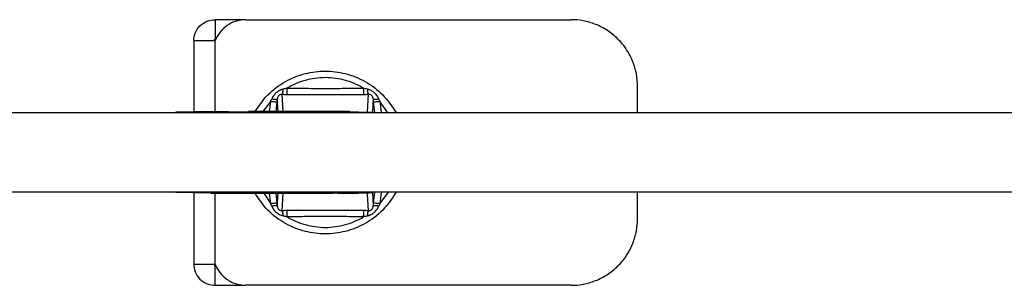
# Model space of a CAD drawing. Header units: millimetres. Extents: x 280 to 1260, y 186 to 1286.
# Tile 4 of 18: x 815 to 963, y 219 to 259. Entities that reach past the tile are written whole.
import ezdxf

# ---------------------------------------------------------------- set-up
doc = ezdxf.new("R2010")
doc.units = ezdxf.units.MM
doc.header["$LTSCALE"] = 10

msp = doc.modelspace()

# ---------------------------------------------------------------- linework, layer by layer
at = {"color": 7, "linetype": 'Continuous', "lineweight": 25}
for p, q in [((844.61, 258.52), (844.61, 255.52)), ((849.27, 258.52), (844.61, 258.52)), ((849.27, 258.52), (898.21, 258.52)), ((841.41, 255.32), (841.41, 244.55)), ((844.61, 244.67), (844.61, 255.32)), ((908.21, 244.52), (908.21, 248.52)), ((853, 246.24), (851.8, 244.67)), ((852.81, 244.67), (853, 246.24)), ((853.94, 246.16), (853.75, 244.67)), ((854.1, 244.67), (853.99, 246.59)), ((854.88, 244.67), (854.73, 247.28)), ((867.69, 247.28), (867.53, 244.58)), ((868.43, 246.59), (868.31, 244.52)), ((868.43, 246.59), (868.49, 246.57)), ((868.68, 244.52), (868.48, 246.16)), ((869.42, 246.24), (869.63, 244.52)), ((870.57, 244.52), (869.42, 246.24)), ((843.98, 244.67), (838.71, 244.57)), ((843.98, 244.52), (843.98, 244.67)), ((849.34, 244.57), (843.98, 244.67)), ((859.54, 244.67), (849.65, 244.67)), ((734, 244.52), (1105.86, 244.52)), ((865.33, 244.56), (865.44, 244.52)), ((868.07, 244.52), (867.86, 244.55)), ((1105.88, 232.52), (734, 232.52)), ((843.98, 232.37), (838.71, 232.47)), ((841.41, 232.49), (841.41, 221.72)), ((843.98, 232.52), (843.98, 232.37)), ((843.98, 232.37), (849.34, 232.47)), ((843.98, 232.37), (859.32, 232.37)), ((844.61, 221.72), (844.61, 232.37)), ((851.95, 232.37), (853, 230.8)), ((853, 230.8), (852.81, 232.37)), ((853.75, 232.37), (853.94, 230.87)), ((853.99, 230.44), (854.1, 232.37)), ((854.73, 229.75), (854.88, 232.37)), ((863.1, 232.37), (863.83, 232.37)), ((865.64, 232.47), (865.33, 232.47)), ((865.81, 232.45), (866.14, 232.45)), ((868.31, 232.52), (868.43, 230.44)), ((868.48, 230.87), (868.68, 232.52)), ((869.42, 230.8), (870.73, 232.52)), ((908.21, 228.52), (908.21, 232.52)), ((853.99, 230.44), (853.93, 230.47)), ((844.61, 218.52), (844.61, 221.52)), ((844.61, 218.52), (849.27, 218.52)), ((898.21, 218.52), (849.27, 218.52))]:
    msp.add_line(p, q, dxfattribs=at)
at = {"color": 7, "linetype": 'Continuous', "lineweight": 25, "flags": 128}
msp.add_lwpolyline([(867.53, 232.45), (867.54, 232.23), (867.69, 229.75)], dxfattribs=at)
at = {"color": 7, "linetype": 'Continuous', "lineweight": 25}
for points, knots in [([(841.41, 255.32), (841.41, 255.69), (841.48, 256.1), (841.79, 256.89), (842.03, 257.27), (842.66, 257.89), (843.04, 258.14), (843.83, 258.45), (844.23, 258.52), (844.61, 258.52)], [0, 0, 0, 0, 0.25, 0.25, 0.5, 0.5, 0.75, 0.75, 1, 1, 1, 1]), ([(849.27, 258.52), (848.8, 258.52), (848.31, 258.45), (847.34, 258.16), (846.87, 257.93), (846.02, 257.35), (845.64, 256.99), (845.02, 256.19), (844.78, 255.76), (844.61, 255.32)], [0, 0, 0, 0, 0.25, 0.25, 0.5, 0.5, 0.75, 0.75, 1, 1, 1, 1]), ([(908.21, 248.52), (908.21, 249.11), (908.16, 249.72), (907.93, 250.96), (907.75, 251.58), (907.26, 252.81), (906.95, 253.42), (906.21, 254.56), (905.77, 255.1), (904.79, 256.08), (904.25, 256.51), (903.11, 257.26), (902.51, 257.57), (901.28, 258.06), (900.65, 258.24), (899.41, 258.47), (898.8, 258.52), (898.21, 258.52)], [0, 0, 0, 0, 0.125, 0.125, 0.25, 0.25, 0.375, 0.375, 0.5, 0.5, 0.625, 0.625, 0.75, 0.75, 0.875, 0.875, 1, 1, 1, 1]), ([(844.61, 255.32), (844.23, 255.32), (843.83, 255.32), (843.04, 255.32), (842.66, 255.32), (842.03, 255.32), (841.79, 255.32), (841.48, 255.32), (841.41, 255.32), (841.41, 255.32)], [0, 0, 0, 0, 0.25, 0.25, 0.5, 0.5, 0.75, 0.75, 1, 1, 1, 1]), ([(844.61, 255.52), (844.56, 255.52), (844.51, 255.5), (844.43, 255.42), (844.41, 255.36), (844.41, 255.32)], [0, 0, 0, 0, 0.5, 0.5, 1, 1, 1, 1]), ([(850.65, 244.67), (851.24, 245.54), (852.45, 247.35), (855.12, 249.31), (858.11, 250.51), (861.21, 250.89), (864.3, 250.51), (867.3, 249.31), (870.01, 247.31), (871.26, 245.45), (871.89, 244.52)], [0, 0, 0, 0, 0.122722, 0.253223, 0.379016, 0.496336, 0.613656, 0.739449, 0.86995, 1, 1, 1, 1]), ([(866.98, 248.2), (866.16, 248.69), (865.24, 249.1), (863.28, 249.65), (862.25, 249.79), (860.17, 249.79), (859.14, 249.65), (857.18, 249.1), (856.26, 248.69), (855.44, 248.2)], [0, 0, 0, 0, 0.25, 0.25, 0.5, 0.5, 0.75, 0.75, 1, 1, 1, 1]), ([(854.87, 248.06), (854.83, 248.05), (854.74, 248.03), (854.63, 247.99), (854.51, 247.95), (854.41, 247.9), (854.26, 247.82), (854.07, 247.71), (853.84, 247.54), (853.63, 247.34), (853.45, 247.11), (853.27, 246.86), (853.18, 246.67), (853.14, 246.58)], [0, 0, 0, 0, 0.054833, 0.107779, 0.158544, 0.206987, 0.253089, 0.372807, 0.489712, 0.610626, 0.737382, 0.861294, 1, 1, 1, 1]), ([(854.73, 247.28), (854.74, 247.3), (854.76, 247.32), (854.79, 247.41), (854.8, 247.47), (854.83, 247.61), (854.84, 247.69), (854.86, 247.87), (854.86, 247.97), (854.87, 248.06)], [0, 0, 0, 0, 0.25, 0.25, 0.5, 0.5, 0.75, 0.75, 1, 1, 1, 1]), ([(855.44, 248.2), (855.44, 248.1), (855.43, 247.99), (855.43, 247.78), (855.43, 247.68), (855.42, 247.5), (855.42, 247.43), (855.41, 247.32), (855.4, 247.29), (855.4, 247.27)], [0, 0, 0, 0, 0.25, 0.25, 0.5, 0.5, 0.75, 0.75, 1, 1, 1, 1]), ([(855.44, 248.2), (855.93, 248.2), (856.89, 248.19), (858.81, 248.18), (861.21, 248.17), (863.61, 248.18), (865.53, 248.19), (866.49, 248.2), (866.98, 248.2)], [0, 0, 0, 0, 0.127703, 0.250124, 0.5, 0.749875, 0.872297, 1, 1, 1, 1]), ([(867.02, 247.27), (867.02, 247.29), (867.01, 247.32), (867, 247.43), (867, 247.5), (866.99, 247.68), (866.99, 247.78), (866.99, 247.99), (866.98, 248.1), (866.98, 248.2)], [0, 0, 0, 0, 0.25, 0.25, 0.5, 0.5, 0.75, 0.75, 1, 1, 1, 1]), ([(867.55, 248.06), (867.56, 247.97), (867.56, 247.87), (867.58, 247.69), (867.59, 247.61), (867.62, 247.47), (867.63, 247.41), (867.66, 247.32), (867.68, 247.3), (867.69, 247.28)], [0, 0, 0, 0, 0.25, 0.25, 0.5, 0.5, 0.75, 0.75, 1, 1, 1, 1]), ([(869.28, 246.58), (869.27, 246.62), (869.23, 246.7), (869.17, 246.81), (869.11, 246.92), (869.04, 247.02), (868.94, 247.16), (868.79, 247.34), (868.58, 247.53), (868.35, 247.71), (868.11, 247.85), (867.85, 247.98), (867.65, 248.03), (867.55, 248.06)], [0, 0, 0, 0, 0.057185, 0.112218, 0.164918, 0.215169, 0.262901, 0.389182, 0.509679, 0.626334, 0.745778, 0.865986, 1, 1, 1, 1]), ([(853, 246.24), (853.02, 246.3), (853.07, 246.41), (853.11, 246.52), (853.14, 246.58)], [0, 0, 0, 0, 0.5156301, 1, 1, 1, 1]), ([(853, 246.24), (853.11, 246.23), (853.23, 246.21), (853.45, 246.19), (853.56, 246.18), (853.74, 246.16), (853.81, 246.16), (853.91, 246.16), (853.93, 246.16), (853.94, 246.16)], [0, 0, 0, 0, 0.25, 0.25, 0.5, 0.5, 0.75, 0.75, 1, 1, 1, 1]), ([(853.14, 246.58), (853.24, 246.57), (853.35, 246.56), (853.56, 246.55), (853.65, 246.54), (853.81, 246.55), (853.88, 246.55), (853.96, 246.57), (853.98, 246.58), (853.99, 246.59)], [0, 0, 0, 0, 0.25, 0.25, 0.5, 0.5, 0.75, 0.75, 1, 1, 1, 1]), ([(854.73, 247.28), (854.7, 247.28), (854.65, 247.28), (854.57, 247.27), (854.51, 247.26), (854.43, 247.24), (854.33, 247.19), (854.22, 247.1), (854.13, 247), (854.06, 246.87), (854.02, 246.76), (854, 246.66), (853.99, 246.61), (853.99, 246.59)], [0, 0, 0, 0, 0.077393, 0.144636, 0.200529, 0.244262, 0.361063, 0.475646, 0.588209, 0.72617, 0.861379, 0.939782, 1, 1, 1, 1]), ([(855.4, 247.27), (856.61, 247.27), (857.69, 247.26), (859.13, 247.26), (859.58, 247.26), (860.21, 247.26), (860.41, 247.26), (860.8, 247.25), (860.99, 247.25), (862.62, 247.25), (864.57, 247.26), (867.02, 247.27)], [0, 0, 0, 0, 0.25, 0.25, 0.375, 0.375, 0.4375, 0.4375, 0.5, 0.5, 1, 1, 1, 1]), ([(868.43, 246.59), (868.43, 246.61), (868.42, 246.66), (868.4, 246.76), (868.36, 246.87), (868.29, 247), (868.2, 247.1), (868.09, 247.19), (867.96, 247.25), (867.86, 247.27), (867.76, 247.28), (867.72, 247.28), (867.69, 247.28)], [0, 0, 0, 0, 0.060186, 0.138604, 0.27383, 0.411811, 0.524382, 0.638991, 0.755788, 0.875199, 0.924585, 1, 1, 1, 1]), ([(868.48, 246.16), (868.49, 246.16), (868.51, 246.16), (868.61, 246.16), (868.68, 246.16), (868.86, 246.18), (868.97, 246.19), (869.19, 246.21), (869.31, 246.23), (869.42, 246.24)], [0, 0, 0, 0, 0.25, 0.25, 0.5, 0.5, 0.75, 0.75, 1, 1, 1, 1]), ([(868.49, 246.57), (868.49, 246.56), (868.52, 246.55), (868.68, 246.54), (868.95, 246.55), (869.17, 246.57), (869.28, 246.58)], [0, 0, 0, 0, 0.045353, 0.370016, 0.694664, 1, 1, 1, 1]), ([(859.54, 244.67), (860.03, 244.66), (860.58, 244.65), (861.75, 244.63), (862.36, 244.62), (863.47, 244.61), (863.97, 244.6), (864.77, 244.59), (865.07, 244.59), (865.27, 244.59)], [0, 0, 0, 0, 0.25, 0.25, 0.5, 0.5, 0.75, 0.75, 1, 1, 1, 1]), ([(864.9, 244.67), (864.91, 244.67), (864.91, 244.67), (864.28, 244.67), (863.19, 244.67), (861.76, 244.67), (860.43, 244.67), (859.76, 244.67), (859.54, 244.67)], [0, 0, 0, 0, 0.1318849, 0.3168862, 0.5018875, 0.7021314, 0.9023754, 1, 1, 1, 1]), ([(864.97, 244.64), (865.14, 244.64), (865.85, 244.63), (866.82, 244.6), (867.78, 244.58), (868.25, 244.56), (868.23, 244.55), (867.71, 244.54), (866.75, 244.55), (865.8, 244.56), (865.33, 244.56)], [0, 0, 0, 0, 0.0402474, 0.1773556, 0.3144634, 0.4515709, 0.5886781, 0.7257852, 0.8628922, 1, 1, 1, 1]), ([(864.97, 244.62), (865.13, 244.62), (865.58, 244.6), (865.67, 244.59), (865.4, 244.59), (865.27, 244.59)], [0, 0, 0, 0, 0.220176, 0.624944, 1, 1, 1, 1]), ([(864.47, 244.57), (863.8, 244.57), (863.15, 244.57), (862.37, 244.57), (862.14, 244.57), (861.87, 244.57), (861.76, 244.57), (861.68, 244.57), (861.64, 244.57), (861.28, 244.57), (860.96, 244.57), (859.37, 244.57), (858.09, 244.57), (856.18, 244.57), (855.54, 244.57), (854.26, 244.57), (853.63, 244.57), (852.39, 244.57), (851.77, 244.57), (850.85, 244.57), (850.53, 244.57), (850.2, 244.57), (850.17, 244.57), (850.15, 244.57), (850.09, 244.57), (849.98, 244.57), (849.87, 244.57), (849.65, 244.57), (849.49, 244.57), (849.34, 244.57)], [0, 0, 0, 0, 0.125, 0.125, 0.15625, 0.171875, 0.179688, 0.179688, 0.1875, 0.1875, 0.25, 0.25, 0.5, 0.5, 0.625, 0.625, 0.75, 0.75, 0.875, 0.875, 0.9375, 0.941406, 0.941406, 0.945313, 0.945313, 0.953125, 0.96875, 0.96875, 1, 1, 1, 1]), ([(864.47, 244.57), (864.54, 244.57), (864.61, 244.57), (864.67, 244.52), (864.67, 244.52)], [0, 0, 0, 0, 0.956423, 1, 1, 1, 1]), ([(849.34, 232.47), (850.54, 232.47), (851.76, 232.47), (853.03, 232.46), (853.05, 232.46), (853.09, 232.46), (853.14, 232.46), (853.28, 232.46), (853.55, 232.46), (854.09, 232.46), (854.57, 232.46), (854.91, 232.46), (854.92, 232.46), (854.94, 232.46), (854.98, 232.46), (855.05, 232.46), (855.2, 232.46), (855.49, 232.46), (855.72, 232.46), (855.86, 232.46), (855.87, 232.46), (855.88, 232.46), (855.89, 232.46), (855.93, 232.46), (856, 232.46), (856.14, 232.46), (856.42, 232.46), (856.65, 232.46), (859.37, 232.46), (861.92, 232.46), (864.47, 232.46)], [0, 0, 0, 0, 0.25, 0.25, 0.253906, 0.253906, 0.257813, 0.265625, 0.28125, 0.3125, 0.375, 0.375, 0.376953, 0.376953, 0.378906, 0.382813, 0.390625, 0.40625, 0.4375, 0.4375, 0.438477, 0.438477, 0.439453, 0.441406, 0.445313, 0.453125, 0.46875, 0.5, 0.5, 1, 1, 1, 1]), ([(871.89, 232.52), (871.26, 231.59), (870.01, 229.72), (867.3, 227.73), (864.3, 226.52), (861.21, 226.14), (858.11, 226.52), (855.12, 227.73), (852.45, 229.68), (851.24, 231.49), (850.65, 232.37)], [0, 0, 0, 0, 0.13005, 0.260551, 0.386344, 0.503664, 0.620984, 0.746777, 0.877278, 1, 1, 1, 1]), ([(859.32, 232.37), (859.87, 232.38), (860.5, 232.39), (861.49, 232.4), (861.83, 232.41), (862.5, 232.42), (862.83, 232.42), (863.46, 232.43), (863.76, 232.44), (864.32, 232.44), (864.57, 232.45), (865.25, 232.45), (865.59, 232.45), (865.81, 232.45)], [0, 0, 0, 0, 0.25, 0.25, 0.375, 0.375, 0.5, 0.5, 0.625, 0.625, 0.75, 0.75, 1, 1, 1, 1]), ([(865.35, 232.42), (865.09, 232.41), (864.51, 232.4), (863.6, 232.38), (863.1, 232.37)], [0, 0, 0, 0, 0.458794, 1, 1, 1, 1]), ([(863.83, 232.37), (864.39, 232.38), (865.51, 232.4), (866.81, 232.43), (867.62, 232.45), (867.8, 232.46), (867.85, 232.46)], [0, 0, 0, 0, 0.301227, 0.602453, 0.903679, 1, 1, 1, 1]), ([(864.47, 232.46), (864.54, 232.47), (864.61, 232.47), (864.67, 232.52), (864.67, 232.52)], [0, 0, 0, 0, 0.956535, 1, 1, 1, 1]), ([(867.85, 232.46), (867.97, 232.47), (868.28, 232.48), (868.22, 232.49), (867.7, 232.49), (866.93, 232.49), (866.23, 232.48), (865.99, 232.48)], [0, 0, 0, 0, 0.162448, 0.401259, 0.64007, 0.878881, 1, 1, 1, 1]), ([(869.63, 232.52), (869.63, 232.51), (869.56, 231.94), (869.49, 231.37), (869.42, 230.8)], [0, 0, 0, 0, 0.0085657, 1, 1, 1, 1]), ([(853.94, 230.87), (853.93, 230.88), (853.91, 230.88), (853.81, 230.88), (853.74, 230.87), (853.56, 230.86), (853.45, 230.85), (853.23, 230.82), (853.11, 230.81), (853, 230.8)], [0, 0, 0, 0, 0.25, 0.25, 0.5, 0.5, 0.75, 0.75, 1, 1, 1, 1]), ([(853.14, 230.46), (853.11, 230.51), (853.07, 230.63), (853.02, 230.74), (853, 230.8)], [0, 0, 0, 0, 0.484486, 1, 1, 1, 1]), ([(853.93, 230.47), (853.93, 230.47), (853.9, 230.48), (853.74, 230.49), (853.47, 230.49), (853.25, 230.47), (853.14, 230.46)], [0, 0, 0, 0, 0.045353, 0.370016, 0.694664, 1, 1, 1, 1]), ([(853.14, 230.46), (853.15, 230.42), (853.19, 230.34), (853.25, 230.22), (853.31, 230.12), (853.38, 230.02), (853.48, 229.87), (853.63, 229.7), (853.84, 229.5), (854.07, 229.33), (854.31, 229.18), (854.57, 229.06), (854.77, 229), (854.87, 228.97)], [0, 0, 0, 0, 0.057185, 0.112218, 0.164918, 0.215169, 0.262901, 0.389182, 0.509679, 0.626334, 0.745778, 0.865986, 1, 1, 1, 1]), ([(853.99, 230.44), (853.99, 230.42), (854, 230.37), (854.02, 230.28), (854.06, 230.16), (854.13, 230.04), (854.22, 229.93), (854.33, 229.85), (854.46, 229.79), (854.56, 229.76), (854.66, 229.75), (854.7, 229.75), (854.73, 229.75)], [0, 0, 0, 0, 0.060194, 0.138604, 0.27383, 0.411812, 0.524382, 0.638991, 0.755789, 0.875199, 0.924588, 1, 1, 1, 1]), ([(867.02, 229.76), (865.81, 229.77), (864.73, 229.77), (863.29, 229.78), (862.84, 229.78), (862.21, 229.78), (862.01, 229.78), (861.62, 229.78), (861.43, 229.78), (859.8, 229.78), (857.85, 229.78), (855.4, 229.76)], [0, 0, 0, 0, 0.25, 0.25, 0.375, 0.375, 0.4375, 0.4375, 0.5, 0.5, 1, 1, 1, 1]), ([(867.55, 228.97), (867.59, 228.98), (867.68, 229), (867.79, 229.04), (867.91, 229.09), (868.01, 229.13), (868.16, 229.21), (868.35, 229.33), (868.58, 229.5), (868.79, 229.7), (868.97, 229.92), (869.15, 230.17), (869.24, 230.36), (869.28, 230.46)], [0, 0, 0, 0, 0.054833, 0.107779, 0.158544, 0.206987, 0.253089, 0.372807, 0.489712, 0.610626, 0.737382, 0.861294, 1, 1, 1, 1]), ([(867.69, 229.75), (867.72, 229.75), (867.77, 229.75), (867.85, 229.76), (867.91, 229.77), (867.99, 229.8), (868.09, 229.85), (868.2, 229.93), (868.29, 230.04), (868.36, 230.16), (868.4, 230.28), (868.42, 230.37), (868.43, 230.42), (868.43, 230.44)], [0, 0, 0, 0, 0.0773911, 0.1446338, 0.2005273, 0.2442612, 0.3610639, 0.475646, 0.5882095, 0.72617, 0.8613791, 0.939782, 1, 1, 1, 1]), ([(869.28, 230.46), (869.18, 230.47), (869.07, 230.48), (868.86, 230.49), (868.77, 230.49), (868.61, 230.49), (868.54, 230.48), (868.46, 230.47), (868.44, 230.45), (868.43, 230.44)], [0, 0, 0, 0, 0.25, 0.25, 0.5, 0.5, 0.75, 0.75, 1, 1, 1, 1]), ([(869.42, 230.8), (869.31, 230.81), (869.19, 230.82), (868.97, 230.85), (868.86, 230.86), (868.68, 230.87), (868.61, 230.88), (868.51, 230.88), (868.49, 230.88), (868.48, 230.87)], [0, 0, 0, 0, 0.25, 0.25, 0.5, 0.5, 0.75, 0.75, 1, 1, 1, 1]), ([(869.42, 230.8), (869.4, 230.74), (869.35, 230.63), (869.31, 230.51), (869.28, 230.46)], [0, 0, 0, 0, 0.515579, 1, 1, 1, 1]), ([(854.87, 228.97), (854.86, 229.07), (854.86, 229.16), (854.84, 229.34), (854.83, 229.43), (854.8, 229.57), (854.79, 229.63), (854.76, 229.71), (854.74, 229.74), (854.73, 229.75)], [0, 0, 0, 0, 0.25, 0.25, 0.5, 0.5, 0.75, 0.75, 1, 1, 1, 1]), ([(855.44, 228.83), (855.34, 228.86), (855.15, 228.9), (854.96, 228.95), (854.87, 228.97)], [0, 0, 0, 0, 0.517143, 1, 1, 1, 1]), ([(855.4, 229.76), (855.4, 229.75), (855.41, 229.71), (855.42, 229.61), (855.42, 229.53), (855.43, 229.36), (855.43, 229.26), (855.43, 229.05), (855.44, 228.94), (855.44, 228.83)], [0, 0, 0, 0, 0.25, 0.25, 0.5, 0.5, 0.75, 0.75, 1, 1, 1, 1]), ([(866.98, 228.83), (866.49, 228.84), (865.53, 228.85), (863.61, 228.86), (861.21, 228.87), (858.81, 228.86), (856.89, 228.85), (855.93, 228.84), (855.44, 228.83)], [0, 0, 0, 0, 0.127703, 0.250124, 0.5, 0.749875, 0.872297, 1, 1, 1, 1]), ([(855.44, 228.83), (856.26, 228.34), (857.18, 227.94), (859.14, 227.39), (860.17, 227.24), (862.25, 227.24), (863.28, 227.39), (865.24, 227.94), (866.16, 228.34), (866.98, 228.83)], [0, 0, 0, 0, 0.25, 0.25, 0.5, 0.5, 0.75, 0.75, 1, 1, 1, 1]), ([(866.98, 228.83), (866.98, 228.94), (866.99, 229.05), (866.99, 229.26), (866.99, 229.36), (867, 229.53), (867, 229.61), (867.01, 229.71), (867.02, 229.75), (867.02, 229.76)], [0, 0, 0, 0, 0.25, 0.25, 0.5, 0.5, 0.75, 0.75, 1, 1, 1, 1]), ([(867.55, 228.97), (867.46, 228.95), (867.27, 228.9), (867.08, 228.86), (866.98, 228.83)], [0, 0, 0, 0, 0.482926, 1, 1, 1, 1]), ([(867.69, 229.75), (867.68, 229.74), (867.66, 229.71), (867.63, 229.63), (867.62, 229.57), (867.59, 229.43), (867.58, 229.34), (867.56, 229.16), (867.56, 229.07), (867.55, 228.97)], [0, 0, 0, 0, 0.25, 0.25, 0.5, 0.5, 0.75, 0.75, 1, 1, 1, 1]), ([(898.21, 218.52), (898.8, 218.52), (899.41, 218.57), (900.65, 218.8), (901.28, 218.98), (902.51, 219.46), (903.11, 219.77), (904.25, 220.52), (904.79, 220.96), (905.77, 221.93), (906.21, 222.47), (906.95, 223.62), (907.26, 224.22), (907.75, 225.45), (907.93, 226.08), (908.16, 227.32), (908.21, 227.93), (908.21, 228.52)], [0, 0, 0, 0, 0.125, 0.125, 0.25, 0.25, 0.375, 0.375, 0.5, 0.5, 0.625, 0.625, 0.75, 0.75, 0.875, 0.875, 1, 1, 1, 1]), ([(841.41, 221.72), (841.41, 221.72), (841.48, 221.72), (841.79, 221.72), (842.03, 221.72), (842.66, 221.72), (843.04, 221.72), (843.83, 221.72), (844.23, 221.72), (844.61, 221.72)], [0, 0, 0, 0, 0.25, 0.25, 0.5, 0.5, 0.75, 0.75, 1, 1, 1, 1]), ([(841.41, 221.72), (841.41, 221.34), (841.48, 220.93), (841.79, 220.15), (842.03, 219.77), (842.66, 219.14), (843.04, 218.9), (843.83, 218.59), (844.23, 218.52), (844.61, 218.52)], [0, 0, 0, 0, 0.25, 0.25, 0.5, 0.5, 0.75, 0.75, 1, 1, 1, 1]), ([(844.61, 221.52), (844.56, 221.52), (844.51, 221.54), (844.43, 221.62), (844.41, 221.67), (844.41, 221.72)], [0, 0, 0, 0, 0.5, 0.5, 1, 1, 1, 1]), ([(844.61, 221.72), (844.78, 221.28), (845.02, 220.84), (845.64, 220.05), (846.02, 219.69), (846.87, 219.1), (847.34, 218.88), (848.31, 218.59), (848.8, 218.52), (849.27, 218.52)], [0, 0, 0, 0, 0.25, 0.25, 0.5, 0.5, 0.75, 0.75, 1, 1, 1, 1])]:
    msp.add_open_spline(points, degree=3, knots=knots, dxfattribs=at)
for points in [[(855.44, 248.2), (855.24, 248.15), (855.05, 248.11), (854.87, 248.06)], [(867.55, 248.06), (867.37, 248.11), (867.18, 248.15), (866.98, 248.2)], [(853.99, 246.59), (853.97, 246.45), (853.95, 246.31), (853.94, 246.16)], [(854.73, 247.28), (854.95, 247.28), (855.18, 247.27), (855.4, 247.27)], [(867.02, 247.27), (867.24, 247.27), (867.47, 247.28), (867.69, 247.28)], [(868.48, 246.16), (868.47, 246.31), (868.45, 246.45), (868.43, 246.59)], [(869.42, 246.24), (869.38, 246.35), (869.33, 246.46), (869.28, 246.58)], [(864.77, 244.57), (864.65, 244.57), (864.55, 244.57), (864.47, 244.57)], [(865.33, 244.56), (865.11, 244.57), (864.93, 244.57), (864.77, 244.57)], [(864.77, 232.47), (864.65, 232.46), (864.55, 232.46), (864.47, 232.46)], [(865.33, 232.47), (865.11, 232.47), (864.93, 232.47), (864.77, 232.47)], [(865.33, 232.47), (865.36, 232.47), (865.41, 232.49), (865.44, 232.52)], [(853.94, 230.87), (853.95, 230.72), (853.97, 230.58), (853.99, 230.44)], [(868.43, 230.44), (868.45, 230.58), (868.47, 230.72), (868.48, 230.87)], [(855.4, 229.76), (855.18, 229.76), (854.95, 229.76), (854.73, 229.75)], [(867.69, 229.75), (867.47, 229.76), (867.24, 229.76), (867.02, 229.76)]]:
    msp.add_open_spline(points, degree=3, dxfattribs=at)

doc.saveas('drawing.dxf')
